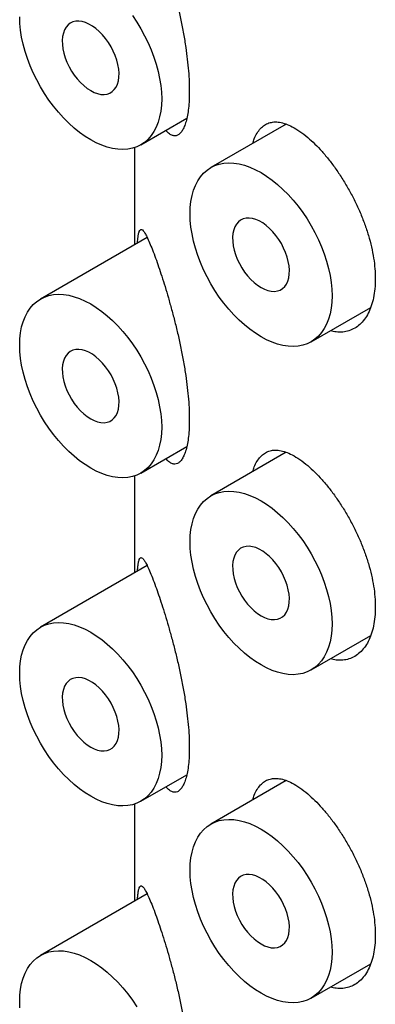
# Model space of a CAD drawing. Header units: millimetres. Extents: x 7 to 1076, y 12 to 702.
# Tile 13 of 23: x 1026.32 to 1030.75, y 173.39 to 185.64. Entities that reach past the tile are written whole.
import ezdxf

# ---------------------------------------------------------------- set-up
doc = ezdxf.new("R2010")
doc.units = ezdxf.units.MM

msp = doc.modelspace()

# ---------------------------------------------------------------- linework, layer by layer
at = {"color": 7, "linetype": 'Continuous', "lineweight": 30}
for p, q in [((1027.83, 184.085), (1028.402, 184.415)), ((1029.64, 184.343), (1028.701, 183.801)), ((1027.751, 184.05), (1027.751, 182.843)), ((1027.908, 182.934), (1026.58, 182.167)), ((1029.951, 181.636), (1030.692, 182.063)), ((1027.83, 180.002), (1028.402, 180.332)), ((1029.64, 180.26), (1028.701, 179.718)), ((1027.751, 179.967), (1027.751, 178.761)), ((1027.908, 178.851), (1026.58, 178.084)), ((1029.951, 177.553), (1030.692, 177.981)), ((1027.83, 175.919), (1028.402, 176.249)), ((1029.64, 176.178), (1028.701, 175.635)), ((1027.751, 175.884), (1027.751, 174.678)), ((1027.908, 174.769), (1026.58, 174.002)), ((1029.951, 173.47), (1030.692, 173.898))]:
    msp.add_line(p, q, dxfattribs=at)
at = {"color": 7, "linetype": 'Continuous', "lineweight": 30, "flags": 128}
for points in [[(1027.724, 185.693), (1027.779, 185.612), (1027.83, 185.528), (1027.877, 185.442), (1027.92, 185.354), (1027.958, 185.266), (1027.992, 185.176), (1028.021, 185.087), (1028.045, 184.997), (1028.064, 184.909), (1028.078, 184.823), (1028.086, 184.739), (1028.089, 184.657)], [(1028.089, 184.657), (1028.086, 184.579), (1028.078, 184.504), (1028.064, 184.433), (1028.045, 184.367), (1028.021, 184.305), (1027.992, 184.249), (1027.958, 184.199), (1027.92, 184.155), (1027.877, 184.116), (1027.83, 184.085), (1027.779, 184.06), (1027.724, 184.042), (1027.667, 184.03), (1027.606, 184.026), (1027.543, 184.029), (1027.478, 184.039), (1027.411, 184.056), (1027.343, 184.079), (1027.274, 184.11), (1027.205, 184.147), (1027.135, 184.19), (1027.066, 184.239), (1026.998, 184.294), (1026.932, 184.354), (1026.866, 184.42), (1026.803, 184.49), (1026.743, 184.564), (1026.685, 184.642), (1026.631, 184.723), (1026.58, 184.806), (1026.533, 184.892), (1026.49, 184.98), (1026.451, 185.069), (1026.417, 185.159), (1026.388, 185.248), (1026.364, 185.337), (1026.345, 185.425), (1026.332, 185.512), (1026.324, 185.596), (1026.321, 185.678)], [(1027.205, 184.759), (1027.248, 184.737), (1027.291, 184.722), (1027.332, 184.713), (1027.372, 184.711), (1027.409, 184.716), (1027.443, 184.728), (1027.473, 184.747), (1027.499, 184.772), (1027.521, 184.803), (1027.538, 184.839), (1027.55, 184.881), (1027.557, 184.926), (1027.558, 184.976), (1027.554, 185.028), (1027.545, 185.083), (1027.53, 185.139), (1027.511, 185.195), (1027.487, 185.25), (1027.459, 185.305), (1027.426, 185.357), (1027.391, 185.407), (1027.352, 185.453), (1027.312, 185.495), (1027.27, 185.531), (1027.226, 185.562), (1027.183, 185.587), (1027.14, 185.606), (1027.098, 185.618), (1027.057, 185.624), (1027.019, 185.622), (1026.983, 185.613), (1026.951, 185.598), (1026.923, 185.576), (1026.899, 185.548), (1026.879, 185.514), (1026.865, 185.475), (1026.855, 185.432), (1026.851, 185.384), (1026.853, 185.333), (1026.859, 185.279), (1026.871, 185.224), (1026.888, 185.168), (1026.91, 185.112), (1026.936, 185.057), (1026.967, 185.003), (1027, 184.952), (1027.037, 184.904), (1027.077, 184.86), (1027.118, 184.821), (1027.161, 184.787), (1027.205, 184.759)], [(1030.21, 182.208), (1030.207, 182.129), (1030.199, 182.054), (1030.186, 181.984), (1030.167, 181.917), (1030.143, 181.856), (1030.114, 181.8), (1030.08, 181.75), (1030.041, 181.705), (1029.998, 181.667), (1029.951, 181.636), (1029.9, 181.611), (1029.846, 181.592), (1029.788, 181.581), (1029.727, 181.577), (1029.664, 181.58), (1029.599, 181.59), (1029.532, 181.607), (1029.464, 181.63), (1029.395, 181.661), (1029.326, 181.697), (1029.257, 181.741), (1029.188, 181.79), (1029.12, 181.845), (1029.053, 181.905), (1028.988, 181.97), (1028.925, 182.04), (1028.864, 182.114), (1028.807, 182.192), (1028.752, 182.273), (1028.701, 182.357), (1028.654, 182.443), (1028.611, 182.531), (1028.572, 182.62), (1028.538, 182.709), (1028.509, 182.799), (1028.485, 182.888), (1028.467, 182.976), (1028.453, 183.062), (1028.445, 183.147), (1028.442, 183.228), (1028.445, 183.307), (1028.453, 183.382), (1028.467, 183.453), (1028.485, 183.519), (1028.509, 183.58), (1028.538, 183.636), (1028.572, 183.686), (1028.611, 183.731), (1028.654, 183.769), (1028.701, 183.801), (1028.752, 183.826), (1028.807, 183.844), (1028.864, 183.855), (1028.925, 183.859), (1028.988, 183.856), (1029.053, 183.847), (1029.12, 183.83), (1029.188, 183.806), (1029.257, 183.776), (1029.326, 183.739), (1029.395, 183.696), (1029.464, 183.646), (1029.532, 183.591), (1029.599, 183.531), (1029.664, 183.466), (1029.727, 183.396), (1029.788, 183.322), (1029.846, 183.244), (1029.9, 183.163), (1029.951, 183.079), (1029.998, 182.993), (1030.041, 182.905), (1030.08, 182.816), (1030.114, 182.727), (1030.143, 182.637), (1030.167, 182.548), (1030.186, 182.46), (1030.199, 182.374), (1030.207, 182.29), (1030.21, 182.208)], [(1029.326, 182.31), (1029.369, 182.288), (1029.412, 182.272), (1029.454, 182.264), (1029.493, 182.262), (1029.53, 182.267), (1029.564, 182.279), (1029.595, 182.297), (1029.621, 182.322), (1029.643, 182.353), (1029.659, 182.39), (1029.671, 182.431), (1029.678, 182.477), (1029.679, 182.527), (1029.675, 182.579), (1029.666, 182.634), (1029.652, 182.689), (1029.632, 182.745), (1029.608, 182.801), (1029.58, 182.856), (1029.548, 182.908), (1029.512, 182.958), (1029.474, 183.004), (1029.433, 183.045), (1029.391, 183.082), (1029.348, 183.113), (1029.304, 183.138), (1029.261, 183.157), (1029.219, 183.169), (1029.178, 183.174), (1029.14, 183.173), (1029.104, 183.164), (1029.072, 183.149), (1029.044, 183.127), (1029.02, 183.099), (1029, 183.065), (1028.986, 183.026), (1028.977, 182.982), (1028.973, 182.935), (1028.974, 182.884), (1028.981, 182.83), (1028.993, 182.775), (1029.01, 182.719), (1029.031, 182.663), (1029.058, 182.607), (1029.088, 182.554), (1029.122, 182.503), (1029.159, 182.455), (1029.198, 182.411), (1029.24, 182.372), (1029.283, 182.338), (1029.326, 182.31)], [(1027.205, 180.064), (1027.135, 180.107), (1027.066, 180.156), (1026.998, 180.211), (1026.932, 180.272), (1026.866, 180.337), (1026.803, 180.407), (1026.743, 180.481), (1026.685, 180.559), (1026.631, 180.64), (1026.58, 180.724), (1026.533, 180.81), (1026.49, 180.897), (1026.451, 180.986), (1026.417, 181.076), (1026.388, 181.165), (1026.364, 181.255), (1026.345, 181.343), (1026.332, 181.429), (1026.324, 181.513), (1026.321, 181.595), (1026.324, 181.673), (1026.332, 181.748), (1026.345, 181.819), (1026.364, 181.885), (1026.388, 181.947), (1026.417, 182.003), (1026.451, 182.053), (1026.49, 182.097), (1026.533, 182.136), (1026.58, 182.167), (1026.631, 182.192), (1026.685, 182.21), (1026.743, 182.222), (1026.803, 182.226), (1026.866, 182.223), (1026.932, 182.213), (1026.998, 182.196), (1027.066, 182.173), (1027.135, 182.142), (1027.205, 182.105), (1027.274, 182.062), (1027.343, 182.013), (1027.411, 181.958), (1027.478, 181.898), (1027.543, 181.832), (1027.606, 181.762), (1027.667, 181.688), (1027.724, 181.61), (1027.779, 181.529), (1027.83, 181.446), (1027.877, 181.36), (1027.92, 181.272), (1027.958, 181.183), (1027.992, 181.093), (1028.021, 181.004), (1028.045, 180.915), (1028.064, 180.827), (1028.078, 180.74), (1028.086, 180.656), (1028.089, 180.574), (1028.086, 180.496), (1028.078, 180.421), (1028.064, 180.35), (1028.045, 180.284), (1028.021, 180.223), (1027.992, 180.167), (1027.958, 180.116), (1027.92, 180.072), (1027.877, 180.034), (1027.83, 180.002), (1027.779, 179.977), (1027.724, 179.959), (1027.667, 179.948), (1027.606, 179.944), (1027.543, 179.946), (1027.478, 179.956), (1027.411, 179.973), (1027.343, 179.997), (1027.274, 180.027), (1027.205, 180.064)], [(1027.205, 180.676), (1027.248, 180.654), (1027.291, 180.639), (1027.332, 180.63), (1027.372, 180.628), (1027.409, 180.633), (1027.443, 180.645), (1027.473, 180.664), (1027.499, 180.689), (1027.521, 180.72), (1027.538, 180.756), (1027.55, 180.798), (1027.557, 180.844), (1027.558, 180.893), (1027.554, 180.946), (1027.545, 181), (1027.53, 181.056), (1027.511, 181.112), (1027.487, 181.168), (1027.459, 181.222), (1027.426, 181.275), (1027.391, 181.324), (1027.352, 181.37), (1027.312, 181.412), (1027.27, 181.448), (1027.226, 181.48), (1027.183, 181.505), (1027.14, 181.523), (1027.098, 181.536), (1027.057, 181.541), (1027.019, 181.539), (1026.983, 181.531), (1026.951, 181.515), (1026.923, 181.494), (1026.899, 181.466), (1026.879, 181.432), (1026.865, 181.393), (1026.855, 181.349), (1026.851, 181.301), (1026.853, 181.25), (1026.859, 181.197), (1026.871, 181.141), (1026.888, 181.085), (1026.91, 181.029), (1026.936, 180.974), (1026.967, 180.92), (1027, 180.869), (1027.037, 180.821), (1027.077, 180.778), (1027.118, 180.738), (1027.161, 180.705), (1027.205, 180.676)], [(1029.326, 177.615), (1029.257, 177.658), (1029.188, 177.707), (1029.12, 177.762), (1029.053, 177.822), (1028.988, 177.888), (1028.925, 177.958), (1028.864, 178.032), (1028.807, 178.11), (1028.752, 178.191), (1028.701, 178.274), (1028.654, 178.361), (1028.611, 178.448), (1028.572, 178.537), (1028.538, 178.627), (1028.509, 178.716), (1028.485, 178.805), (1028.467, 178.893), (1028.453, 178.98), (1028.445, 179.064), (1028.442, 179.146), (1028.445, 179.224), (1028.453, 179.299), (1028.467, 179.37), (1028.485, 179.436), (1028.509, 179.497), (1028.538, 179.553), (1028.572, 179.604), (1028.611, 179.648), (1028.654, 179.686), (1028.701, 179.718), (1028.752, 179.743), (1028.807, 179.761), (1028.864, 179.772), (1028.925, 179.776), (1028.988, 179.774), (1029.053, 179.764), (1029.12, 179.747), (1029.188, 179.723), (1029.257, 179.693), (1029.326, 179.656), (1029.395, 179.613), (1029.464, 179.564), (1029.532, 179.509), (1029.599, 179.448), (1029.664, 179.383), (1029.727, 179.313), (1029.788, 179.239), (1029.846, 179.161), (1029.9, 179.08), (1029.951, 178.996), (1029.998, 178.91), (1030.041, 178.823), (1030.08, 178.734), (1030.114, 178.644), (1030.143, 178.555), (1030.167, 178.466), (1030.186, 178.378), (1030.199, 178.291), (1030.207, 178.207), (1030.21, 178.125), (1030.207, 178.047), (1030.199, 177.972), (1030.186, 177.901), (1030.167, 177.835), (1030.143, 177.773), (1030.114, 177.717), (1030.08, 177.667), (1030.041, 177.623), (1029.998, 177.585), (1029.951, 177.553), (1029.9, 177.528), (1029.846, 177.51), (1029.788, 177.499), (1029.727, 177.494), (1029.664, 177.497), (1029.599, 177.507), (1029.532, 177.524), (1029.464, 177.547), (1029.395, 177.578), (1029.326, 177.615)], [(1029.326, 178.227), (1029.369, 178.205), (1029.412, 178.19), (1029.454, 178.181), (1029.493, 178.179), (1029.53, 178.184), (1029.564, 178.196), (1029.595, 178.215), (1029.621, 178.24), (1029.643, 178.271), (1029.659, 178.307), (1029.671, 178.349), (1029.678, 178.394), (1029.679, 178.444), (1029.675, 178.496), (1029.666, 178.551), (1029.652, 178.607), (1029.632, 178.663), (1029.608, 178.719), (1029.58, 178.773), (1029.548, 178.826), (1029.512, 178.875), (1029.474, 178.921), (1029.433, 178.963), (1029.391, 178.999), (1029.348, 179.03), (1029.304, 179.055), (1029.261, 179.074), (1029.219, 179.086), (1029.178, 179.092), (1029.14, 179.09), (1029.104, 179.081), (1029.072, 179.066), (1029.044, 179.044), (1029.02, 179.016), (1029, 178.982), (1028.986, 178.943), (1028.977, 178.9), (1028.973, 178.852), (1028.974, 178.801), (1028.981, 178.747), (1028.993, 178.692), (1029.01, 178.636), (1029.031, 178.58), (1029.058, 178.525), (1029.088, 178.471), (1029.122, 178.42), (1029.159, 178.372), (1029.198, 178.328), (1029.24, 178.289), (1029.283, 178.255), (1029.326, 178.227)], [(1028.089, 176.492), (1028.086, 176.413), (1028.078, 176.338), (1028.064, 176.267), (1028.045, 176.201), (1028.021, 176.14), (1027.992, 176.084), (1027.958, 176.034), (1027.92, 175.989), (1027.877, 175.951), (1027.83, 175.919), (1027.779, 175.894), (1027.724, 175.876), (1027.667, 175.865), (1027.606, 175.861), (1027.543, 175.864), (1027.478, 175.874), (1027.411, 175.89), (1027.343, 175.914), (1027.274, 175.944), (1027.205, 175.981), (1027.135, 176.024), (1027.066, 176.074), (1026.998, 176.129), (1026.932, 176.189), (1026.866, 176.254), (1026.803, 176.324), (1026.743, 176.398), (1026.685, 176.476), (1026.631, 176.557), (1026.58, 176.641), (1026.533, 176.727), (1026.49, 176.815), (1026.451, 176.904), (1026.417, 176.993), (1026.388, 177.083), (1026.364, 177.172), (1026.345, 177.26), (1026.332, 177.346), (1026.324, 177.431), (1026.321, 177.512), (1026.324, 177.591), (1026.332, 177.666), (1026.345, 177.736), (1026.364, 177.803), (1026.388, 177.864), (1026.417, 177.92), (1026.451, 177.97), (1026.49, 178.015), (1026.533, 178.053), (1026.58, 178.084), (1026.631, 178.109), (1026.685, 178.128), (1026.743, 178.139), (1026.803, 178.143), (1026.866, 178.14), (1026.932, 178.13), (1026.998, 178.114), (1027.066, 178.09), (1027.135, 178.059), (1027.205, 178.023), (1027.274, 177.979), (1027.343, 177.93), (1027.411, 177.875), (1027.478, 177.815), (1027.543, 177.75), (1027.606, 177.68), (1027.667, 177.606), (1027.724, 177.528), (1027.779, 177.447), (1027.83, 177.363), (1027.877, 177.277), (1027.92, 177.189), (1027.958, 177.1), (1027.992, 177.011), (1028.021, 176.921), (1028.045, 176.832), (1028.064, 176.744), (1028.078, 176.658), (1028.086, 176.573), (1028.089, 176.492)], [(1027.205, 176.594), (1027.248, 176.572), (1027.291, 176.556), (1027.332, 176.547), (1027.372, 176.546), (1027.409, 176.551), (1027.443, 176.563), (1027.473, 176.581), (1027.499, 176.606), (1027.521, 176.637), (1027.538, 176.674), (1027.55, 176.715), (1027.557, 176.761), (1027.558, 176.81), (1027.554, 176.863), (1027.545, 176.917), (1027.53, 176.973), (1027.511, 177.029), (1027.487, 177.085), (1027.459, 177.14), (1027.426, 177.192), (1027.391, 177.242), (1027.352, 177.288), (1027.312, 177.329), (1027.27, 177.366), (1027.226, 177.397), (1027.183, 177.422), (1027.14, 177.441), (1027.098, 177.453), (1027.057, 177.458), (1027.019, 177.456), (1026.983, 177.448), (1026.951, 177.433), (1026.923, 177.411), (1026.899, 177.383), (1026.879, 177.349), (1026.865, 177.31), (1026.855, 177.266), (1026.851, 177.218), (1026.853, 177.167), (1026.859, 177.114), (1026.871, 177.059), (1026.888, 177.003), (1026.91, 176.947), (1026.936, 176.891), (1026.967, 176.838), (1027, 176.787), (1027.037, 176.739), (1027.077, 176.695), (1027.118, 176.656), (1027.161, 176.622), (1027.205, 176.594)], [(1029.326, 173.532), (1029.257, 173.575), (1029.188, 173.624), (1029.12, 173.679), (1029.053, 173.74), (1028.988, 173.805), (1028.925, 173.875), (1028.864, 173.949), (1028.807, 174.027), (1028.752, 174.108), (1028.701, 174.192), (1028.654, 174.278), (1028.611, 174.366), (1028.572, 174.454), (1028.538, 174.544), (1028.509, 174.634), (1028.485, 174.723), (1028.467, 174.811), (1028.453, 174.897), (1028.445, 174.981), (1028.442, 175.063), (1028.445, 175.141), (1028.453, 175.216), (1028.467, 175.287), (1028.485, 175.353), (1028.509, 175.415), (1028.538, 175.471), (1028.572, 175.521), (1028.611, 175.565), (1028.654, 175.604), (1028.701, 175.635), (1028.752, 175.66), (1028.807, 175.678), (1028.864, 175.69), (1028.925, 175.694), (1028.988, 175.691), (1029.053, 175.681), (1029.12, 175.664), (1029.188, 175.641), (1029.257, 175.61), (1029.326, 175.573), (1029.395, 175.53), (1029.464, 175.481), (1029.532, 175.426), (1029.599, 175.366), (1029.664, 175.3), (1029.727, 175.23), (1029.788, 175.156), (1029.846, 175.079), (1029.9, 174.997), (1029.951, 174.914), (1029.998, 174.828), (1030.041, 174.74), (1030.08, 174.651), (1030.114, 174.561), (1030.143, 174.472), (1030.167, 174.383), (1030.186, 174.295), (1030.199, 174.208), (1030.207, 174.124), (1030.21, 174.042), (1030.207, 173.964), (1030.199, 173.889), (1030.186, 173.818), (1030.167, 173.752), (1030.143, 173.691), (1030.114, 173.635), (1030.08, 173.584), (1030.041, 173.54), (1029.998, 173.502), (1029.951, 173.47), (1029.9, 173.445), (1029.846, 173.427), (1029.788, 173.416), (1029.727, 173.412), (1029.664, 173.414), (1029.599, 173.424), (1029.532, 173.441), (1029.464, 173.465), (1029.395, 173.495), (1029.326, 173.532)], [(1029.326, 174.144), (1029.369, 174.122), (1029.412, 174.107), (1029.454, 174.098), (1029.493, 174.096), (1029.53, 174.102), (1029.564, 174.113), (1029.595, 174.132), (1029.621, 174.157), (1029.643, 174.188), (1029.659, 174.225), (1029.671, 174.266), (1029.678, 174.312), (1029.679, 174.361), (1029.675, 174.414), (1029.666, 174.468), (1029.652, 174.524), (1029.632, 174.58), (1029.608, 174.636), (1029.58, 174.69), (1029.548, 174.743), (1029.512, 174.792), (1029.474, 174.838), (1029.433, 174.88), (1029.391, 174.917), (1029.348, 174.948), (1029.304, 174.973), (1029.261, 174.992), (1029.219, 175.004), (1029.178, 175.009), (1029.14, 175.007), (1029.104, 174.999), (1029.072, 174.983), (1029.044, 174.962), (1029.02, 174.934), (1029, 174.9), (1028.986, 174.861), (1028.977, 174.817), (1028.973, 174.769), (1028.974, 174.718), (1028.981, 174.665), (1028.993, 174.61), (1029.01, 174.553), (1029.031, 174.497), (1029.058, 174.442), (1029.088, 174.388), (1029.122, 174.337), (1029.159, 174.29), (1029.198, 174.246), (1029.24, 174.207), (1029.283, 174.173), (1029.326, 174.144)], [(1026.324, 173.348), (1026.321, 173.429), (1026.324, 173.508), (1026.332, 173.583), (1026.345, 173.654), (1026.364, 173.72), (1026.388, 173.781), (1026.417, 173.837), (1026.451, 173.888), (1026.49, 173.932), (1026.533, 173.97), (1026.58, 174.002), (1026.631, 174.027), (1026.685, 174.045), (1026.743, 174.056), (1026.803, 174.06), (1026.866, 174.057), (1026.932, 174.048), (1026.998, 174.031), (1027.066, 174.007), (1027.135, 173.977), (1027.205, 173.94), (1027.274, 173.897), (1027.343, 173.848), (1027.411, 173.793), (1027.478, 173.732), (1027.543, 173.667), (1027.606, 173.597), (1027.667, 173.523), (1027.724, 173.445), (1027.779, 173.364)]]:
    msp.add_lwpolyline(points, dxfattribs=at)
at = {"color": 7, "linetype": 'Continuous', "lineweight": 30}
for points, knots in [([(1028.014, 186.757), (1028.026, 186.723), (1028.05, 186.654), (1028.09, 186.535), (1028.131, 186.406), (1028.172, 186.267), (1028.213, 186.119), (1028.254, 185.965), (1028.293, 185.803), (1028.329, 185.637), (1028.362, 185.467), (1028.389, 185.303), (1028.409, 185.148), (1028.424, 185.003), (1028.432, 184.871), (1028.434, 184.75), (1028.432, 184.641), (1028.424, 184.54), (1028.411, 184.45), (1028.393, 184.373), (1028.371, 184.31), (1028.346, 184.259), (1028.317, 184.223), (1028.285, 184.201), (1028.251, 184.194), (1028.214, 184.203), (1028.177, 184.225), (1028.153, 184.252), (1028.142, 184.265)], [0, 0, 0, 0, 0.042999, 0.086199, 0.12937, 0.172329, 0.214282, 0.256351, 0.298276, 0.340443, 0.382766, 0.424904, 0.462509, 0.500251, 0.537847, 0.570256, 0.605027, 0.639916, 0.674692, 0.709407, 0.744231, 0.778957, 0.814816, 0.850777, 0.886651, 0.925872, 0.9652, 1, 1, 1, 1]), ([(1029.223, 184.102), (1029.229, 184.122), (1029.244, 184.171), (1029.276, 184.233), (1029.318, 184.29), (1029.367, 184.332), (1029.423, 184.359), (1029.487, 184.372), (1029.557, 184.368), (1029.633, 184.348), (1029.717, 184.311), (1029.809, 184.256), (1029.875, 184.203), (1029.908, 184.177)], [0, 0, 0, 0, 0.06218, 0.150591, 0.238743, 0.328971, 0.41947, 0.50971, 0.603451, 0.697481, 0.791221, 0.895612, 1, 1, 1, 1]), ([(1029.908, 184.177), (1029.937, 184.15), (1029.997, 184.098), (1030.086, 184.003), (1030.175, 183.897), (1030.261, 183.781), (1030.345, 183.656), (1030.423, 183.524), (1030.496, 183.386), (1030.561, 183.245), (1030.617, 183.102), (1030.665, 182.958), (1030.703, 182.815), (1030.73, 182.676), (1030.746, 182.543), (1030.751, 182.415), (1030.746, 182.294), (1030.729, 182.181), (1030.701, 182.079), (1030.663, 181.989), (1030.615, 181.912), (1030.558, 181.849), (1030.494, 181.801), (1030.422, 181.77), (1030.345, 181.754), (1030.267, 181.754), (1030.214, 181.767), (1030.19, 181.773)], [0, 0, 0, 0, 0.040772, 0.0816708, 0.1224389, 0.1632354, 0.2041641, 0.2449585, 0.2852797, 0.325731, 0.3660518, 0.4061177, 0.4463116, 0.4863775, 0.5256075, 0.5648374, 0.6048881, 0.6450665, 0.6851171, 0.7251684, 0.7653474, 0.8053986, 0.8454364, 0.8856019, 0.9256406, 0.9657383, 1, 1, 1, 1]), ([(1027.787, 182.864), (1027.788, 182.867), (1027.789, 182.892), (1027.793, 182.928), (1027.8, 182.976), (1027.81, 183.012), (1027.823, 183.032), (1027.839, 183.034), (1027.858, 183.019), (1027.881, 182.988), (1027.907, 182.939), (1027.938, 182.87), (1027.974, 182.783), (1028, 182.711), (1028.014, 182.674)], [0, 0, 0, 0, 0.0083592, 0.0746001, 0.140695, 0.2311314, 0.3218976, 0.4124394, 0.5044631, 0.5967039, 0.6887612, 0.7924257, 0.8963487, 1, 1, 1, 1]), ([(1028.014, 182.674), (1028.026, 182.64), (1028.05, 182.571), (1028.09, 182.452), (1028.131, 182.323), (1028.172, 182.184), (1028.213, 182.036), (1028.254, 181.882), (1028.293, 181.721), (1028.329, 181.554), (1028.362, 181.384), (1028.389, 181.22), (1028.409, 181.065), (1028.424, 180.92), (1028.432, 180.788), (1028.434, 180.667), (1028.432, 180.558), (1028.424, 180.457), (1028.411, 180.367), (1028.393, 180.29), (1028.371, 180.227), (1028.346, 180.177), (1028.317, 180.14), (1028.285, 180.119), (1028.251, 180.111), (1028.214, 180.12), (1028.177, 180.143), (1028.153, 180.17), (1028.142, 180.182)], [0, 0, 0, 0, 0.042999, 0.086199, 0.12937, 0.172329, 0.214282, 0.256351, 0.298276, 0.340443, 0.382766, 0.424904, 0.462509, 0.500251, 0.537847, 0.570256, 0.605027, 0.639916, 0.674692, 0.709407, 0.744231, 0.778957, 0.814816, 0.850777, 0.886651, 0.925872, 0.9652, 1, 1, 1, 1]), ([(1029.223, 180.019), (1029.229, 180.039), (1029.244, 180.088), (1029.276, 180.15), (1029.318, 180.207), (1029.367, 180.249), (1029.423, 180.277), (1029.487, 180.289), (1029.557, 180.285), (1029.633, 180.266), (1029.717, 180.229), (1029.809, 180.174), (1029.875, 180.121), (1029.908, 180.094)], [0, 0, 0, 0, 0.06218, 0.150591, 0.238743, 0.328971, 0.41947, 0.50971, 0.603451, 0.697481, 0.791221, 0.895612, 1, 1, 1, 1]), ([(1029.908, 180.094), (1029.937, 180.068), (1029.997, 180.015), (1030.086, 179.92), (1030.175, 179.815), (1030.261, 179.698), (1030.345, 179.573), (1030.423, 179.441), (1030.496, 179.303), (1030.561, 179.162), (1030.617, 179.019), (1030.665, 178.875), (1030.703, 178.733), (1030.73, 178.594), (1030.746, 178.46), (1030.751, 178.332), (1030.746, 178.211), (1030.729, 178.098), (1030.701, 177.996), (1030.663, 177.906), (1030.615, 177.829), (1030.558, 177.766), (1030.494, 177.719), (1030.422, 177.687), (1030.345, 177.672), (1030.267, 177.672), (1030.214, 177.685), (1030.19, 177.691)], [0, 0, 0, 0, 0.040772, 0.081671, 0.122439, 0.163235, 0.204164, 0.244958, 0.28528, 0.325731, 0.366052, 0.406118, 0.446312, 0.486378, 0.525607, 0.564837, 0.604888, 0.645066, 0.685117, 0.725168, 0.765347, 0.805399, 0.845436, 0.885602, 0.925641, 0.965738, 1, 1, 1, 1]), ([(1027.787, 178.782), (1027.788, 178.784), (1027.789, 178.809), (1027.793, 178.845), (1027.8, 178.894), (1027.81, 178.929), (1027.823, 178.95), (1027.839, 178.952), (1027.858, 178.936), (1027.881, 178.905), (1027.907, 178.856), (1027.938, 178.788), (1027.974, 178.7), (1028, 178.628), (1028.014, 178.592)], [0, 0, 0, 0, 0.008359, 0.0746, 0.140695, 0.231131, 0.321898, 0.412439, 0.504463, 0.596704, 0.688761, 0.792426, 0.896349, 1, 1, 1, 1]), ([(1028.014, 178.592), (1028.026, 178.557), (1028.05, 178.488), (1028.09, 178.37), (1028.131, 178.24), (1028.172, 178.101), (1028.213, 177.954), (1028.254, 177.799), (1028.293, 177.638), (1028.329, 177.471), (1028.362, 177.301), (1028.389, 177.138), (1028.409, 176.982), (1028.424, 176.838), (1028.432, 176.705), (1028.434, 176.585), (1028.432, 176.476), (1028.424, 176.374), (1028.411, 176.284), (1028.393, 176.208), (1028.371, 176.144), (1028.346, 176.094), (1028.317, 176.058), (1028.285, 176.036), (1028.251, 176.029), (1028.214, 176.037), (1028.177, 176.06), (1028.153, 176.087), (1028.142, 176.099)], [0, 0, 0, 0, 0.042999, 0.086199, 0.12937, 0.172329, 0.214282, 0.256351, 0.298276, 0.340443, 0.382766, 0.424904, 0.462509, 0.500251, 0.537847, 0.570256, 0.605027, 0.639916, 0.674692, 0.709407, 0.744231, 0.778957, 0.814816, 0.850777, 0.886651, 0.925872, 0.9652, 1, 1, 1, 1]), ([(1029.223, 175.937), (1029.229, 175.957), (1029.244, 176.005), (1029.276, 176.067), (1029.318, 176.125), (1029.367, 176.167), (1029.423, 176.194), (1029.487, 176.206), (1029.557, 176.203), (1029.633, 176.183), (1029.717, 176.146), (1029.809, 176.091), (1029.875, 176.038), (1029.908, 176.011)], [0, 0, 0, 0, 0.06218, 0.150591, 0.2387431, 0.3289707, 0.4194704, 0.5097101, 0.6034506, 0.6974808, 0.7912213, 0.8956125, 1, 1, 1, 1]), ([(1029.908, 176.011), (1029.937, 175.985), (1029.997, 175.932), (1030.086, 175.837), (1030.175, 175.732), (1030.261, 175.616), (1030.345, 175.49), (1030.423, 175.358), (1030.496, 175.221), (1030.561, 175.079), (1030.617, 174.936), (1030.665, 174.792), (1030.703, 174.65), (1030.73, 174.511), (1030.746, 174.377), (1030.751, 174.25), (1030.746, 174.129), (1030.729, 174.016), (1030.701, 173.913), (1030.663, 173.823), (1030.615, 173.746), (1030.558, 173.683), (1030.494, 173.636), (1030.422, 173.604), (1030.345, 173.589), (1030.267, 173.589), (1030.214, 173.602), (1030.19, 173.608)], [0, 0, 0, 0, 0.040772, 0.081671, 0.122439, 0.163235, 0.204164, 0.244958, 0.28528, 0.325731, 0.366052, 0.406118, 0.446312, 0.486378, 0.525607, 0.564837, 0.604888, 0.645066, 0.685117, 0.725168, 0.765347, 0.805399, 0.845436, 0.885602, 0.925641, 0.965738, 1, 1, 1, 1]), ([(1027.787, 174.699), (1027.788, 174.702), (1027.789, 174.727), (1027.793, 174.762), (1027.8, 174.811), (1027.81, 174.847), (1027.823, 174.867), (1027.839, 174.869), (1027.858, 174.854), (1027.881, 174.822), (1027.907, 174.773), (1027.938, 174.705), (1027.974, 174.618), (1028, 174.545), (1028.014, 174.509)], [0, 0, 0, 0, 0.008359, 0.0746, 0.140695, 0.231131, 0.321898, 0.412439, 0.504463, 0.596704, 0.688761, 0.792426, 0.896349, 1, 1, 1, 1]), ([(1028.014, 174.509), (1028.026, 174.475), (1028.05, 174.406), (1028.09, 174.287), (1028.131, 174.158), (1028.172, 174.019), (1028.213, 173.871), (1028.254, 173.717), (1028.293, 173.555), (1028.329, 173.388), (1028.362, 173.219), (1028.389, 173.055), (1028.409, 172.9), (1028.424, 172.755), (1028.432, 172.623), (1028.434, 172.502), (1028.432, 172.393), (1028.424, 172.292), (1028.411, 172.202), (1028.393, 172.125), (1028.371, 172.062), (1028.346, 172.011), (1028.317, 171.975), (1028.285, 171.953), (1028.251, 171.946), (1028.214, 171.955), (1028.177, 171.977), (1028.153, 172.004), (1028.142, 172.017)], [0, 0, 0, 0, 0.042999, 0.086199, 0.12937, 0.172329, 0.214282, 0.256351, 0.298276, 0.340443, 0.382766, 0.424904, 0.462509, 0.500251, 0.537847, 0.570256, 0.605027, 0.639916, 0.674692, 0.709407, 0.744231, 0.778957, 0.814816, 0.850777, 0.886651, 0.925872, 0.9652, 1, 1, 1, 1])]:
    msp.add_open_spline(points, degree=3, knots=knots, dxfattribs=at)

doc.saveas('drawing.dxf')
